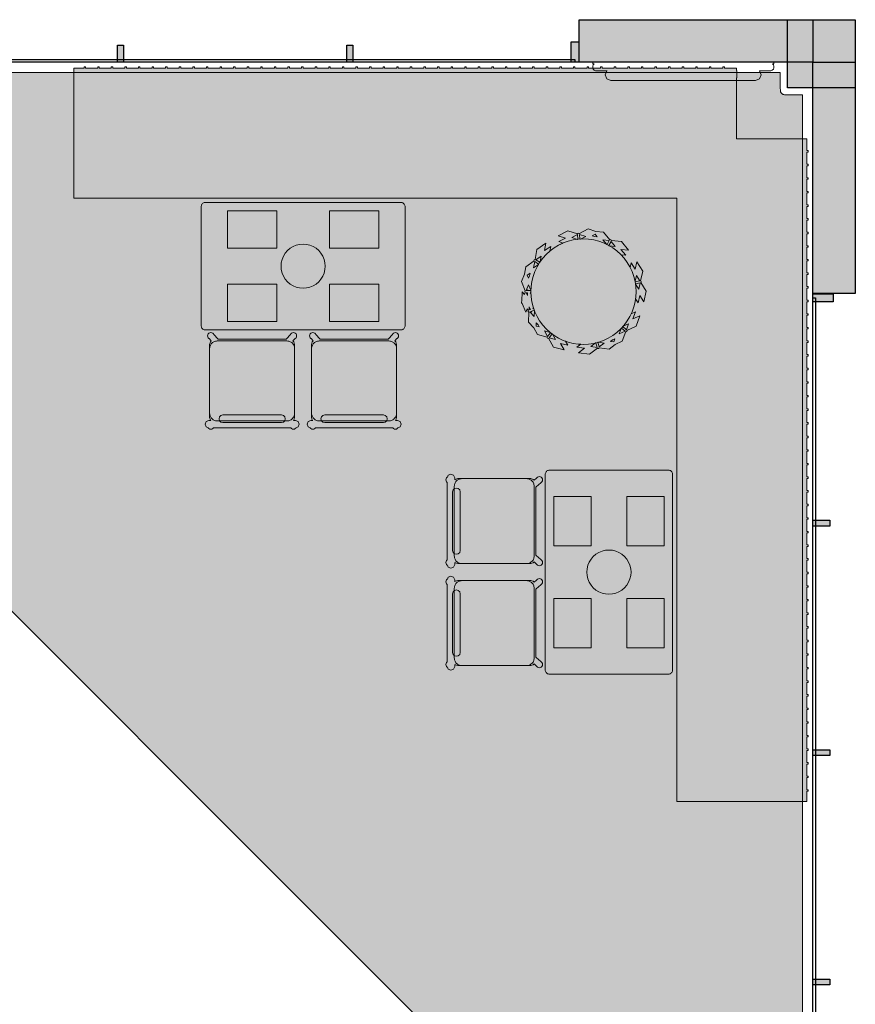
# Model space of a CAD drawing. Extents: x 2172.2 to 2210.6, y 415.3 to 458.1.
# Tile 12 of 27: x 2205.6 to 2210.6, y 431.2 to 437. Entities that reach past the tile are written whole.
import ezdxf

# ---------------------------------------------------------------- set-up
doc = ezdxf.new("R2010")
doc.units = 0
for name, color, linetype, lineweight in [('AYAA_M3_BANQUETTES', 7, 'CONTINUOUS', 18), ('AYAA_M3_CHAIRS', 7, 'CONTINUOUS', 18), ('AYAA_M3_COLUMNS', 8, 'CONTINUOUS', 30), ('AYAA_M3_FINE_DETAIL', 8, 'CONTINUOUS', 9), ('AYAA_M3_FLOOR_DECOR', 32, 'CONTINUOUS', 9), ('AYAA_M3_GLAZING', 4, 'CONTINUOUS', 13), ('AYAA_M3_PLANTS', 94, 'CONTINUOUS', 18), ('AYAA_M3_TABLES', 7, 'CONTINUOUS', 18), ('AYAA_M3_WALL_DECOR', 32, 'CONTINUOUS', 13), ('AYAA_M3_WALLS', 7, 'CONTINUOUS', 30)]:
    doc.layers.add(name, color=color, linetype=linetype, lineweight=lineweight)

# ---------------------------------------------------------------- blocks, each defined once
blk = doc.blocks.new('AYAA_M3_ARCHITECTURE')
at = {"layer": 'AYAA_M3_COLUMNS', "true_color": 0xcfdadc}
blk.add_hatch(color=256, dxfattribs=at).paths.add_polyline_path([(20.561419, 3.041094), (20.561419, 2.641098), (20.161421, 2.641145), (20.161423, 3.041094)])
at = {"layer": 'AYAA_M3_WALLS', "true_color": 0xe1e6e6}
for points in [[(20.31142, 2.791096), (18.93642, 2.791096), (18.93642, 3.041096), (20.31142, 3.041096)], [(18.93442, 2.911096), (18.93442, 2.791096), (18.88842, 2.791096), (18.88842, 2.911096)], [(16.219419, 2.891096), (16.25342, 2.891096), (16.25342, 2.791096), (16.219419, 2.791096)], [(17.56942, 2.891096), (17.60342, 2.891096), (17.60342, 2.791096), (17.56942, 2.791096)], [(20.31142, 2.791096), (20.56142, 2.791096), (20.56142, 1.429485), (20.31142, 1.429485)], [(20.431419, 1.427485), (20.431419, 1.381485), (20.31142, 1.381485), (20.31142, 1.427485)], [(20.411421, 0.096485), (20.411421, 0.062485), (20.31142, 0.062485), (20.31142, 0.096485)], [(20.411421, -1.253515), (20.411421, -1.287515), (20.31142, -1.287515), (20.31142, -1.253515)], [(20.411421, -2.603515), (20.411421, -2.637515), (20.31142, -2.637515), (20.31142, -2.603515)]]:
    blk.add_hatch(color=256, dxfattribs=at).paths.add_polyline_path(points)
at = {"layer": 'AYAA_M3_COLUMNS', "linetype": 'CONTINUOUS', "lineweight": -2}
blk.add_lwpolyline([(20.561419, 3.041094), (20.561419, 2.641098), (20.161421, 2.641145), (20.161423, 3.041094)], close=True, dxfattribs=at)
at = {"layer": 'AYAA_M3_GLAZING', "linetype": 'CONTINUOUS', "lineweight": -2}
for points in [[(18.911421, 2.806096), (18.911421, 2.791096), (13.56142, 2.791096), (13.56142, 2.806096)], [(20.32642, -3.945515), (20.31142, -3.945515), (20.31142, 1.404485), (20.32642, 1.404485)]]:
    blk.add_lwpolyline(points, close=True, dxfattribs=at)
at = {"layer": 'AYAA_M3_WALLS', "linetype": 'CONTINUOUS', "lineweight": -2}
for points in [[(20.31142, 2.791096), (18.93642, 2.791096), (18.93642, 3.041096), (20.31142, 3.041096)], [(18.93442, 2.911096), (18.93442, 2.791096), (18.88842, 2.791096), (18.88842, 2.911096)], [(16.219419, 2.891096), (16.25342, 2.891096), (16.25342, 2.791096), (16.219419, 2.791096)], [(17.56942, 2.891096), (17.60342, 2.891096), (17.60342, 2.791096), (17.56942, 2.791096)], [(20.31142, 2.791096), (20.56142, 2.791096), (20.56142, 1.429485), (20.31142, 1.429485)], [(20.431419, 1.427485), (20.431419, 1.381485), (20.31142, 1.381485), (20.31142, 1.427485)], [(20.411421, 0.096485), (20.411421, 0.062485), (20.31142, 0.062485), (20.31142, 0.096485)], [(20.411421, -1.253515), (20.411421, -1.287515), (20.31142, -1.287515), (20.31142, -1.253515)], [(20.411421, -2.603515), (20.411421, -2.637515), (20.31142, -2.637515), (20.31142, -2.603515)]]:
    blk.add_lwpolyline(points, close=True, dxfattribs=at)
blk = doc.blocks.new('AYAA_M3_MIXED_FLOOR_TRIANGLE_L_3')
at = {"true_color": 0xe6decc}
h = blk.add_hatch(color=256, dxfattribs=at)
h.paths.add_polyline_path([(20.11942, 2.640728), (20.120229, 2.623648), (20.120469, 2.621207), (20.120948, 2.6188), (20.12166, 2.616453), (20.122599, 2.614186), (20.123756, 2.612022), (20.125119, 2.609982), (20.126675, 2.608086), (20.12841, 2.606351), (20.130306, 2.604795), (20.132346, 2.603432), (20.13451, 2.602275), (20.136777, 2.601336), (20.139124, 2.600624), (20.141531, 2.600145), (20.143972, 2.599905), (20.161052, 2.599096), (20.25142, 2.599096), (20.25142, -5.092985), (12.427339, 2.731096), (20.11942, 2.731096)])
h.paths.add_polyline_path([(20.073101, 2.604286), (20.071909, 2.609046), (20.07143, 2.611452), (20.07071, 2.616306), (20.070289, 2.621195), (20.06951, 2.637048), (20.06942, 2.640728), (20.06942, 2.681096), (12.548049, 2.681096), (20.20142, -4.972275), (20.20142, 2.549096), (20.159825, 2.549111), (20.141519, 2.549965), (20.139071, 2.550146), (20.13663, 2.550386), (20.131776, 2.551106), (20.12937, 2.551585), (20.12461, 2.552777), (20.122262, 2.553489), (20.117642, 2.555142), (20.115376, 2.556081), (20.11094, 2.558179), (20.108776, 2.559336), (20.104568, 2.561858), (20.102528, 2.563221), (20.098587, 2.566144), (20.09669, 2.567701), (20.093054, 2.570996), (20.09132, 2.57273), (20.088025, 2.576366), (20.086468, 2.578263), (20.083545, 2.582204), (20.082182, 2.584244), (20.07966, 2.588452), (20.078503, 2.590616), (20.076405, 2.595052), (20.075466, 2.597318), (20.073813, 2.601938)], flags=0)
at = {"true_color": 0x757d5e}
h = blk.add_hatch(color=256, dxfattribs=at)
h.paths.add_polyline_path([(20.06942, 2.681096), (20.069465, 2.638274), (20.070289, 2.621195), (20.07047, 2.618747), (20.07071, 2.616306), (20.07143, 2.611452), (20.071909, 2.609046), (20.073101, 2.604286), (20.073813, 2.601938), (20.075466, 2.597318), (20.076405, 2.595052), (20.078503, 2.590616), (20.07966, 2.588452), (20.082182, 2.584244), (20.083545, 2.582204), (20.086468, 2.578263), (20.088025, 2.576366), (20.09132, 2.57273), (20.093054, 2.570996), (20.09669, 2.567701), (20.098587, 2.566144), (20.102528, 2.563221), (20.104568, 2.561858), (20.108776, 2.559336), (20.11094, 2.558179), (20.115376, 2.556081), (20.117642, 2.555142), (20.122262, 2.553489), (20.12461, 2.552777), (20.12937, 2.551585), (20.131776, 2.551106), (20.13663, 2.550386), (20.139071, 2.550146), (20.141519, 2.549965), (20.158598, 2.549141), (20.20142, 2.549096), (20.20142, -4.972275), (12.548049, 2.681096)])
h.paths.add_polyline_path([(20.047636, 2.574117), (20.044069, 2.581658), (20.04313, 2.583924), (20.04032, 2.591778), (20.039608, 2.594126), (20.037581, 2.602218), (20.037103, 2.604624), (20.035879, 2.612875), (20.035331, 2.619477), (20.034476, 2.637415), (20.03442, 2.646096), (12.632547, 2.646096), (20.16642, -4.887777), (20.16642, 2.514096), (20.157739, 2.514152), (20.139801, 2.515007), (20.133199, 2.515555), (20.124948, 2.516779), (20.122542, 2.517257), (20.11445, 2.519284), (20.112102, 2.519996), (20.104248, 2.522806), (20.101982, 2.523745), (20.094441, 2.527312), (20.092278, 2.528468), (20.085123, 2.532757), (20.083083, 2.53412), (20.076383, 2.539089), (20.074486, 2.540645), (20.068306, 2.546247), (20.066571, 2.547982), (20.060969, 2.554162), (20.059413, 2.556059), (20.054444, 2.562759), (20.053081, 2.564799), (20.048792, 2.571954)], flags=0)
at = {"true_color": 0xe6decc}
blk.add_hatch(color=256, dxfattribs=at).paths.add_polyline_path([(20.060969, 2.554162), (20.066571, 2.547982), (20.068306, 2.546247), (20.074486, 2.540645), (20.076383, 2.539089), (20.083083, 2.53412), (20.085123, 2.532757), (20.092278, 2.528468), (20.094441, 2.527312), (20.101982, 2.523745), (20.104248, 2.522806), (20.112102, 2.519996), (20.11445, 2.519284), (20.122542, 2.517257), (20.124948, 2.516779), (20.133199, 2.515555), (20.139801, 2.515007), (20.155654, 2.514228), (20.161052, 2.514096), (20.16642, 2.514096), (20.16642, -4.887777), (12.632547, 2.646096), (20.03442, 2.646096), (20.03442, 2.640728), (20.034552, 2.63533), (20.035331, 2.619477), (20.035879, 2.612875), (20.037103, 2.604624), (20.037581, 2.602218), (20.039608, 2.594126), (20.04032, 2.591778), (20.04313, 2.583924), (20.044069, 2.581658), (20.047636, 2.574117), (20.048792, 2.571954), (20.053081, 2.564799), (20.054444, 2.562759), (20.059413, 2.556059)])
at = {"color": 0, "linetype": 'CONTINUOUS', "lineweight": -2}
blk.add_lwpolyline([(20.11942, 2.731096), (20.11942, 2.640728), (20.120229, 2.623648), (20.120469, 2.621207), (20.120948, 2.6188), (20.12166, 2.616453), (20.122599, 2.614186), (20.123756, 2.612022), (20.125119, 2.609982), (20.126675, 2.608086), (20.12841, 2.606351), (20.130306, 2.604795), (20.132346, 2.603432), (20.13451, 2.602275), (20.136777, 2.601336), (20.139124, 2.600624), (20.141531, 2.600145), (20.143972, 2.599905), (20.159825, 2.599126), (20.25142, 2.599096), (20.25142, -5.092985), (12.427339, 2.731096)], close=True, dxfattribs=at)
blk = doc.blocks.new('AYAA_M3_UNIQUE_WALL_COMPOSITION_15')
at = {"color": 0, "linetype": 'CONTINUOUS', "lineweight": -2}
blk.add_lwpolyline([(-0.448002, -0.044688), (-0.515665, -0.044688), (-0.524204, -0.042403), (-0.530481, -0.036126), (-0.532765, -0.027588), (-0.532765, -0.019038), (-0.530481, -0.010499), (-0.52477, -0.004788), (-0.532765, -0.004788), (-0.532765, 0.005662), (0.532765, 0.005662), (0.532765, -0.004788), (0.52477, -0.004788), (0.530481, -0.010499), (0.532765, -0.019038), (0.532765, -0.027588), (0.530481, -0.036126), (0.524204, -0.042403), (0.515665, -0.044688), (0.447981, -0.044688), (0.449701, -0.045401), (0.459431, -0.068913), (0.449701, -0.092424), (0.426212, -0.102163), (-0.426212, -0.102162), (-0.449723, -0.092424), (-0.459462, -0.068913), (-0.449723, -0.045401)], close=True, dxfattribs=at)
blk = doc.blocks.new('AYAA_M3_TRIANGLE_L_BANQUETTE')
at = {"true_color": 0xa7bd99}
blk.add_hatch(color=256, dxfattribs=at).paths.add_polyline_path([(0.027, 0.92), (0.027, 0.929), (0.035, 0.929), (0.035, 1), (0.027, 1), (0.027, 1.009), (0.035, 1.009), (0.035, 1.08), (0.027, 1.08), (0.027, 1.089), (0.035, 1.089), (0.035, 1.16), (0.027, 1.16), (0.027, 1.169), (0.035, 1.169), (0.035, 1.24), (0.027, 1.24), (0.027, 1.249), (0.035, 1.249), (0.035, 1.32), (0.027, 1.32), (0.027, 1.329), (0.035, 1.329), (0.035, 1.4), (0.027, 1.4), (0.027, 1.409), (0.035, 1.409), (0.035, 1.48), (0.027, 1.48), (0.027, 1.489), (0.035, 1.489), (0.035, 1.56), (0.027, 1.56), (0.027, 1.569), (0.035, 1.569), (0.035, 1.64), (0.027, 1.64), (0.027, 1.649), (0.035, 1.649), (0.035, 1.72), (0.027, 1.72), (0.027, 1.729), (0.035, 1.729), (0.035, 1.8), (0.027, 1.8), (0.027, 1.809), (0.035, 1.809), (0.035, 1.88), (0.027, 1.88), (0.027, 1.889), (0.035, 1.889), (0.035, 1.96), (0.027, 1.96), (0.027, 1.969), (0.035, 1.969), (0.035, 2.04), (0.027, 2.04), (0.027, 2.049), (0.035, 2.049), (0.035, 2.12), (0.027, 2.12), (0.027, 2.129), (0.035, 2.129), (0.035, 2.2), (0.027, 2.2), (0.027, 2.209), (0.035, 2.209), (0.035, 2.28), (0.027, 2.28), (0.027, 2.289), (0.035, 2.289), (0.035, 2.36), (0.027, 2.36), (0.027, 2.369), (0.035, 2.369), (0.035, 2.44), (0.027, 2.44), (0.027, 2.449), (0.035, 2.449), (0.035, 2.52), (0.027, 2.52), (0.027, 2.529), (0.035, 2.529), (0.035, 2.6), (0.027, 2.6), (0.027, 2.609), (0.035, 2.609), (0.035, 2.68), (0.027, 2.68), (0.027, 2.689), (0.035, 2.689), (0.035, 2.76), (0.027, 2.76), (0.027, 2.769), (0.035, 2.769), (0.035, 2.84), (0.027, 2.84), (0.027, 2.849), (0.035, 2.849), (0.035, 2.92), (0.027, 2.92), (0.027, 2.929), (0.035, 2.929), (0.035, 3), (0.027, 3), (0.027, 3.009), (0.035, 3.009), (0.035, 3.08), (0.027, 3.08), (0.027, 3.089), (0.035, 3.089), (0.035, 3.16), (0.027, 3.16), (0.027, 3.169), (0.035, 3.169), (0.035, 3.24), (0.027, 3.24), (0.027, 3.249), (0.035, 3.249), (0.035, 3.32), (0.027, 3.32), (0.027, 3.329), (0.035, 3.329), (0.035, 3.4), (0.027, 3.4), (0.027, 3.409), (0.035, 3.409), (0.035, 3.48), (0.027, 3.48), (0.027, 3.489), (0.035, 3.489), (0.035, 3.56), (0.027, 3.56), (0.027, 3.569), (0.035, 3.569), (0.035, 3.64), (0.027, 3.64), (0.027, 3.649), (0.035, 3.649), (0.035, 3.72), (0.027, 3.72), (0.027, 3.729), (0.035, 3.729), (0.035, 3.8), (0.027, 3.8), (0.027, 3.809), (0.035, 3.809), (0.035, 3.88), (0.027, 3.88), (0.027, 3.889), (0.035, 3.889), (0.035, 3.96), (0.027, 3.96), (0.027, 3.969), (0.035, 3.969), (0.035, 4.04), (0.027, 4.04), (0.027, 4.049), (0.035, 4.049), (0.035, 4.12), (0.027, 4.12), (0.027, 4.129), (0.035, 4.129), (0.035, 4.2), (0.027, 4.2), (0.027, 4.209), (0.035, 4.209), (0.035, 4.28), (0.027, 4.28), (0.027, 4.289), (0.035, 4.289), (0.035, 4.35), (0.8, 4.35), (0.8, 0.8), (4.35, 0.8), (4.35, 0.035), (4.289, 0.035), (4.289, 0.027), (4.28, 0.027), (4.28, 0.035), (4.209, 0.035), (4.209, 0.027), (4.2, 0.027), (4.2, 0.035), (4.129, 0.035), (4.129, 0.027), (4.12, 0.027), (4.12, 0.035), (4.049, 0.035), (4.049, 0.027), (4.04, 0.027), (4.04, 0.035), (3.969, 0.035), (3.969, 0.027), (3.96, 0.027), (3.96, 0.035), (3.889, 0.035), (3.889, 0.027), (3.88, 0.027), (3.88, 0.035), (3.809, 0.035), (3.809, 0.027), (3.8, 0.027), (3.8, 0.035), (3.729, 0.035), (3.729, 0.027), (3.72, 0.027), (3.72, 0.035), (3.649, 0.035), (3.649, 0.027), (3.64, 0.027), (3.64, 0.035), (3.569, 0.035), (3.569, 0.027), (3.56, 0.027), (3.56, 0.035), (3.489, 0.035), (3.489, 0.027), (3.48, 0.027), (3.48, 0.035), (3.409, 0.035), (3.409, 0.027), (3.4, 0.027), (3.4, 0.035), (3.329, 0.035), (3.329, 0.027), (3.32, 0.027), (3.32, 0.035), (3.249, 0.035), (3.249, 0.027), (3.24, 0.027), (3.24, 0.035), (3.169, 0.035), (3.169, 0.027), (3.16, 0.027), (3.16, 0.035), (3.089, 0.035), (3.089, 0.027), (3.08, 0.027), (3.08, 0.035), (3.009, 0.035), (3.009, 0.027), (3, 0.027), (3, 0.035), (2.929, 0.035), (2.929, 0.027), (2.92, 0.027), (2.92, 0.035), (2.849, 0.035), (2.849, 0.027), (2.84, 0.027), (2.84, 0.035), (2.769, 0.035), (2.769, 0.027), (2.76, 0.027), (2.76, 0.035), (2.689, 0.035), (2.689, 0.027), (2.68, 0.027), (2.68, 0.035), (2.609, 0.035), (2.609, 0.027), (2.6, 0.027), (2.6, 0.035), (2.529, 0.035), (2.529, 0.027), (2.52, 0.027), (2.52, 0.035), (2.449, 0.035), (2.449, 0.027), (2.44, 0.027), (2.44, 0.035), (2.369, 0.035), (2.369, 0.027), (2.36, 0.027), (2.36, 0.035), (2.289, 0.035), (2.289, 0.027), (2.28, 0.027), (2.28, 0.035), (2.209, 0.035), (2.209, 0.027), (2.2, 0.027), (2.2, 0.035), (2.129, 0.035), (2.129, 0.027), (2.12, 0.027), (2.12, 0.035), (2.049, 0.035), (2.049, 0.027), (2.04, 0.027), (2.04, 0.035), (1.969, 0.035), (1.969, 0.027), (1.96, 0.027), (1.96, 0.035), (1.889, 0.035), (1.889, 0.027), (1.88, 0.027), (1.88, 0.035), (1.809, 0.035), (1.809, 0.027), (1.8, 0.027), (1.8, 0.035), (1.729, 0.035), (1.729, 0.027), (1.72, 0.027), (1.72, 0.035), (1.649, 0.035), (1.649, 0.027), (1.64, 0.027), (1.64, 0.035), (1.569, 0.035), (1.569, 0.027), (1.56, 0.027), (1.56, 0.035), (1.489, 0.035), (1.489, 0.027), (1.48, 0.027), (1.48, 0.035), (1.409, 0.035), (1.409, 0.027), (1.4, 0.027), (1.4, 0.035), (1.329, 0.035), (1.329, 0.027), (1.32, 0.027), (1.32, 0.035), (1.249, 0.035), (1.249, 0.027), (1.24, 0.027), (1.24, 0.035), (1.169, 0.035), (1.169, 0.027), (1.16, 0.027), (1.16, 0.035), (1.089, 0.035), (1.089, 0.027), (1.08, 0.027), (1.08, 0.035), (1.009, 0.035), (1.009, 0.027), (1, 0.027), (1, 0.035), (0.929, 0.035), (0.929, 0.027), (0.92, 0.027), (0.92, 0.035), (0.849, 0.035), (0.849, 0.027), (0.84, 0.027), (0.84, 0.035), (0.769, 0.035), (0.769, 0.027), (0.76, 0.027), (0.76, 0.035), (0.689, 0.035), (0.689, 0.027), (0.68, 0.027), (0.68, 0.035), (0.609, 0.035), (0.609, 0.027), (0.6, 0.027), (0.6, 0.035), (0.529, 0.035), (0.529, 0.027), (0.52, 0.027), (0.52, 0.035), (0.45, 0.035), (0.45, 0.048), (0.448, 0.048), (0.448, 0.092), (0.45, 0.092), (0.45, 0.45), (0.035, 0.45), (0.035, 0.52), (0.027, 0.52), (0.027, 0.529), (0.035, 0.529), (0.035, 0.6), (0.027, 0.6), (0.027, 0.609), (0.035, 0.609), (0.035, 0.68), (0.027, 0.68), (0.027, 0.689), (0.035, 0.689), (0.035, 0.76), (0.027, 0.76), (0.027, 0.769), (0.035, 0.769), (0.035, 0.84), (0.027, 0.84), (0.027, 0.849), (0.035, 0.849), (0.035, 0.92)])
at = {"color": 0, "linetype": 'CONTINUOUS', "lineweight": -2}
blk.add_lwpolyline([(0.027, 0.92), (0.027, 0.929), (0.035, 0.929), (0.035, 1), (0.027, 1), (0.027, 1.009), (0.035, 1.009), (0.035, 1.08), (0.027, 1.08), (0.027, 1.089), (0.035, 1.089), (0.035, 1.16), (0.027, 1.16), (0.027, 1.169), (0.035, 1.169), (0.035, 1.24), (0.027, 1.24), (0.027, 1.249), (0.035, 1.249), (0.035, 1.32), (0.027, 1.32), (0.027, 1.329), (0.035, 1.329), (0.035, 1.4), (0.027, 1.4), (0.027, 1.409), (0.035, 1.409), (0.035, 1.48), (0.027, 1.48), (0.027, 1.489), (0.035, 1.489), (0.035, 1.56), (0.027, 1.56), (0.027, 1.569), (0.035, 1.569), (0.035, 1.64), (0.027, 1.64), (0.027, 1.649), (0.035, 1.649), (0.035, 1.72), (0.027, 1.72), (0.027, 1.729), (0.035, 1.729), (0.035, 1.8), (0.027, 1.8), (0.027, 1.809), (0.035, 1.809), (0.035, 1.88), (0.027, 1.88), (0.027, 1.889), (0.035, 1.889), (0.035, 1.96), (0.027, 1.96), (0.027, 1.969), (0.035, 1.969), (0.035, 2.04), (0.027, 2.04), (0.027, 2.049), (0.035, 2.049), (0.035, 2.12), (0.027, 2.12), (0.027, 2.129), (0.035, 2.129), (0.035, 2.2), (0.027, 2.2), (0.027, 2.209), (0.035, 2.209), (0.035, 2.28), (0.027, 2.28), (0.027, 2.289), (0.035, 2.289), (0.035, 2.36), (0.027, 2.36), (0.027, 2.369), (0.035, 2.369), (0.035, 2.44), (0.027, 2.44), (0.027, 2.449), (0.035, 2.449), (0.035, 2.52), (0.027, 2.52), (0.027, 2.529), (0.035, 2.529), (0.035, 2.6), (0.027, 2.6), (0.027, 2.609), (0.035, 2.609), (0.035, 2.68), (0.027, 2.68), (0.027, 2.689), (0.035, 2.689), (0.035, 2.76), (0.027, 2.76), (0.027, 2.769), (0.035, 2.769), (0.035, 2.84), (0.027, 2.84), (0.027, 2.849), (0.035, 2.849), (0.035, 2.92), (0.027, 2.92), (0.027, 2.929), (0.035, 2.929), (0.035, 3), (0.027, 3), (0.027, 3.009), (0.035, 3.009), (0.035, 3.08), (0.027, 3.08), (0.027, 3.089), (0.035, 3.089), (0.035, 3.16), (0.027, 3.16), (0.027, 3.169), (0.035, 3.169), (0.035, 3.24), (0.027, 3.24), (0.027, 3.249), (0.035, 3.249), (0.035, 3.32), (0.027, 3.32), (0.027, 3.329), (0.035, 3.329), (0.035, 3.4), (0.027, 3.4), (0.027, 3.409), (0.035, 3.409), (0.035, 3.48), (0.027, 3.48), (0.027, 3.489), (0.035, 3.489), (0.035, 3.56), (0.027, 3.56), (0.027, 3.569), (0.035, 3.569), (0.035, 3.64), (0.027, 3.64), (0.027, 3.649), (0.035, 3.649), (0.035, 3.72), (0.027, 3.72), (0.027, 3.729), (0.035, 3.729), (0.035, 3.8), (0.027, 3.8), (0.027, 3.809), (0.035, 3.809), (0.035, 3.88), (0.027, 3.88), (0.027, 3.889), (0.035, 3.889), (0.035, 3.96), (0.027, 3.96), (0.027, 3.969), (0.035, 3.969), (0.035, 4.04), (0.027, 4.04), (0.027, 4.049), (0.035, 4.049), (0.035, 4.12), (0.027, 4.12), (0.027, 4.129), (0.035, 4.129), (0.035, 4.2), (0.027, 4.2), (0.027, 4.209), (0.035, 4.209), (0.035, 4.28), (0.027, 4.28), (0.027, 4.289), (0.035, 4.289), (0.035, 4.35), (0.8, 4.35), (0.8, 0.8), (4.35, 0.8), (4.35, 0.035), (4.289, 0.035), (4.289, 0.027), (4.28, 0.027), (4.28, 0.035), (4.209, 0.035), (4.209, 0.027), (4.2, 0.027), (4.2, 0.035), (4.129, 0.035), (4.129, 0.027), (4.12, 0.027), (4.12, 0.035), (4.049, 0.035), (4.049, 0.027), (4.04, 0.027), (4.04, 0.035), (3.969, 0.035), (3.969, 0.027), (3.96, 0.027), (3.96, 0.035), (3.889, 0.035), (3.889, 0.027), (3.88, 0.027), (3.88, 0.035), (3.809, 0.035), (3.809, 0.027), (3.8, 0.027), (3.8, 0.035), (3.729, 0.035), (3.729, 0.027), (3.72, 0.027), (3.72, 0.035), (3.649, 0.035), (3.649, 0.027), (3.64, 0.027), (3.64, 0.035), (3.569, 0.035), (3.569, 0.027), (3.56, 0.027), (3.56, 0.035), (3.489, 0.035), (3.489, 0.027), (3.48, 0.027), (3.48, 0.035), (3.409, 0.035), (3.409, 0.027), (3.4, 0.027), (3.4, 0.035), (3.329, 0.035), (3.329, 0.027), (3.32, 0.027), (3.32, 0.035), (3.249, 0.035), (3.249, 0.027), (3.24, 0.027), (3.24, 0.035), (3.169, 0.035), (3.169, 0.027), (3.16, 0.027), (3.16, 0.035), (3.089, 0.035), (3.089, 0.027), (3.08, 0.027), (3.08, 0.035), (3.009, 0.035), (3.009, 0.027), (3, 0.027), (3, 0.035), (2.929, 0.035), (2.929, 0.027), (2.92, 0.027), (2.92, 0.035), (2.849, 0.035), (2.849, 0.027), (2.84, 0.027), (2.84, 0.035), (2.769, 0.035), (2.769, 0.027), (2.76, 0.027), (2.76, 0.035), (2.689, 0.035), (2.689, 0.027), (2.68, 0.027), (2.68, 0.035), (2.609, 0.035), (2.609, 0.027), (2.6, 0.027), (2.6, 0.035), (2.529, 0.035), (2.529, 0.027), (2.52, 0.027), (2.52, 0.035), (2.449, 0.035), (2.449, 0.027), (2.44, 0.027), (2.44, 0.035), (2.369, 0.035), (2.369, 0.027), (2.36, 0.027), (2.36, 0.035), (2.289, 0.035), (2.289, 0.027), (2.28, 0.027), (2.28, 0.035), (2.209, 0.035), (2.209, 0.027), (2.2, 0.027), (2.2, 0.035), (2.129, 0.035), (2.129, 0.027), (2.12, 0.027), (2.12, 0.035), (2.049, 0.035), (2.049, 0.027), (2.04, 0.027), (2.04, 0.035), (1.969, 0.035), (1.969, 0.027), (1.96, 0.027), (1.96, 0.035), (1.889, 0.035), (1.889, 0.027), (1.88, 0.027), (1.88, 0.035), (1.809, 0.035), (1.809, 0.027), (1.8, 0.027), (1.8, 0.035), (1.729, 0.035), (1.729, 0.027), (1.72, 0.027), (1.72, 0.035), (1.649, 0.035), (1.649, 0.027), (1.64, 0.027), (1.64, 0.035), (1.569, 0.035), (1.569, 0.027), (1.56, 0.027), (1.56, 0.035), (1.489, 0.035), (1.489, 0.027), (1.48, 0.027), (1.48, 0.035), (1.409, 0.035), (1.409, 0.027), (1.4, 0.027), (1.4, 0.035), (1.329, 0.035), (1.329, 0.027), (1.32, 0.027), (1.32, 0.035), (1.249, 0.035), (1.249, 0.027), (1.24, 0.027), (1.24, 0.035), (1.169, 0.035), (1.169, 0.027), (1.16, 0.027), (1.16, 0.035), (1.089, 0.035), (1.089, 0.027), (1.08, 0.027), (1.08, 0.035), (1.009, 0.035), (1.009, 0.027), (1, 0.027), (1, 0.035), (0.929, 0.035), (0.929, 0.027), (0.92, 0.027), (0.92, 0.035), (0.849, 0.035), (0.849, 0.027), (0.84, 0.027), (0.84, 0.035), (0.769, 0.035), (0.769, 0.027), (0.76, 0.027), (0.76, 0.035), (0.689, 0.035), (0.689, 0.027), (0.68, 0.027), (0.68, 0.035), (0.609, 0.035), (0.609, 0.027), (0.6, 0.027), (0.6, 0.035), (0.529, 0.035), (0.529, 0.027), (0.52, 0.027), (0.52, 0.035), (0.45, 0.035), (0.45, 0.048), (0.448, 0.048), (0.448, 0.092), (0.45, 0.092), (0.45, 0.45), (0.035, 0.45), (0.035, 0.52), (0.027, 0.52), (0.027, 0.529), (0.035, 0.529), (0.035, 0.6), (0.027, 0.6), (0.027, 0.609), (0.035, 0.609), (0.035, 0.68), (0.027, 0.68), (0.027, 0.689), (0.035, 0.689), (0.035, 0.76), (0.027, 0.76), (0.027, 0.769), (0.035, 0.769), (0.035, 0.84), (0.027, 0.84), (0.027, 0.849), (0.035, 0.849), (0.035, 0.92)], close=True, dxfattribs=at)
blk = doc.blocks.new('AYAA_M3_DINING_2')
at = {"true_color": 0xf9f9f5}
blk.add_hatch(color=256, dxfattribs=at).paths.add_polyline_path([(-0.595225, -0.364695), (-0.597275, -0.36135), (-0.598776, -0.357725), (-0.599692, -0.353911), (-0.6, -0.35), (-0.6, 0.35), (-0.599692, 0.353911), (-0.598776, 0.357725), (-0.597275, 0.36135), (-0.595225, 0.364695), (-0.592678, 0.367678), (-0.589695, 0.370225), (-0.58635, 0.372275), (-0.582725, 0.373776), (-0.578911, 0.374692), (-0.575, 0.375), (0.575, 0.375), (0.578911, 0.374692), (0.582725, 0.373776), (0.58635, 0.372275), (0.589695, 0.370225), (0.592678, 0.367678), (0.595225, 0.364695), (0.597275, 0.36135), (0.598776, 0.357725), (0.599692, 0.353911), (0.6, 0.35), (0.6, -0.35), (0.599692, -0.353911), (0.598776, -0.357725), (0.597275, -0.36135), (0.595225, -0.364695), (0.592678, -0.367678), (0.589695, -0.370225), (0.58635, -0.372275), (0.582725, -0.373776), (0.578911, -0.374692), (0.575, -0.375), (-0.575, -0.375), (-0.578911, -0.374692), (-0.582725, -0.373776), (-0.58635, -0.372275), (-0.589695, -0.370225), (-0.592678, -0.367678)])
at = {"color": 0, "linetype": 'CONTINUOUS', "lineweight": -2}
blk.add_lwpolyline([(-0.599692, 0.353911), (-0.598776, 0.357725), (-0.597275, 0.36135), (-0.595225, 0.364695), (-0.592678, 0.367678), (-0.589695, 0.370225), (-0.58635, 0.372275), (-0.582725, 0.373776), (-0.578911, 0.374692), (-0.575, 0.375), (0.575, 0.375), (0.578911, 0.374692), (0.582725, 0.373776), (0.58635, 0.372275), (0.589695, 0.370225), (0.592678, 0.367678), (0.595225, 0.364695), (0.597275, 0.36135), (0.598776, 0.357725), (0.599692, 0.353911), (0.6, 0.35), (0.6, -0.35), (0.599692, -0.353911), (0.598776, -0.357725), (0.597275, -0.36135), (0.595225, -0.364695), (0.592678, -0.367678), (0.589695, -0.370225), (0.58635, -0.372275), (0.582725, -0.373776), (0.578911, -0.374692), (0.575, -0.375), (-0.575, -0.375), (-0.578911, -0.374692), (-0.582725, -0.373776), (-0.58635, -0.372275), (-0.589695, -0.370225), (-0.592678, -0.367678), (-0.595225, -0.364695), (-0.597275, -0.36135), (-0.598776, -0.357725), (-0.599692, -0.353911), (-0.6, -0.35), (-0.6, 0.35)], close=True, dxfattribs=at)
at = {"layer": 'AYAA_M3_FINE_DETAIL', "linetype": 'CONTINUOUS', "lineweight": -2}
for points in [[(-0.443, 0.325), (-0.157, 0.325), (-0.156001, 0.324733), (-0.155267, 0.323999), (-0.155, 0.323), (-0.155, 0.107), (-0.155267, 0.106001), (-0.156001, 0.105267), (-0.157, 0.105), (-0.443, 0.105), (-0.443999, 0.105267), (-0.444733, 0.106001), (-0.445, 0.107), (-0.445, 0.323), (-0.444733, 0.323999), (-0.443999, 0.324733)], [(0.155, 0.323), (0.155267, 0.323999), (0.156001, 0.324733), (0.157, 0.325), (0.443, 0.325), (0.443999, 0.324733), (0.444733, 0.323999), (0.445, 0.323), (0.445, 0.107), (0.444733, 0.106001), (0.443999, 0.105267), (0.443, 0.105), (0.157, 0.105), (0.156001, 0.105267), (0.155267, 0.106001), (0.155, 0.107)], [(-0.123637, 0.040172), (-0.115831, 0.059019), (-0.105172, 0.076412), (-0.091924, 0.091924), (-0.076412, 0.105172), (-0.059019, 0.115831), (-0.040172, 0.123637), (-0.020336, 0.128399), (0, 0.13), (0.020336, 0.128399), (0.040172, 0.123637), (0.059019, 0.115831), (0.076412, 0.105172), (0.091924, 0.091924), (0.105172, 0.076412), (0.115831, 0.059019), (0.123637, 0.040172), (0.128399, 0.020336), (0.13, 0), (0.128399, -0.020336), (0.123637, -0.040172), (0.115831, -0.059019), (0.105172, -0.076412), (0.091924, -0.091924), (0.076412, -0.105172), (0.059019, -0.115831), (0.040172, -0.123637), (0.020336, -0.128399), (0, -0.13), (-0.020336, -0.128399), (-0.040172, -0.123637), (-0.059019, -0.115831), (-0.076412, -0.105172), (-0.091924, -0.091924), (-0.105172, -0.076412), (-0.115831, -0.059019), (-0.123637, -0.040172), (-0.128399, -0.020336), (-0.13, 0), (-0.128399, 0.020336)], [(-0.443999, -0.105267), (-0.443, -0.105), (-0.157, -0.105), (-0.156001, -0.105267), (-0.155267, -0.106001), (-0.155, -0.107), (-0.155, -0.323), (-0.155267, -0.323999), (-0.156001, -0.324733), (-0.157, -0.325), (-0.443, -0.325), (-0.443999, -0.324733), (-0.444733, -0.323999), (-0.445, -0.323), (-0.445, -0.107), (-0.444733, -0.106001)], [(0.155267, -0.106001), (0.156001, -0.105267), (0.157, -0.105), (0.443, -0.105), (0.443999, -0.105267), (0.444733, -0.106001), (0.445, -0.107), (0.445, -0.323), (0.444733, -0.323999), (0.443999, -0.324733), (0.443, -0.325), (0.157, -0.325), (0.156001, -0.324733), (0.155267, -0.323999), (0.155, -0.323), (0.155, -0.107)]]:
    blk.add_lwpolyline(points, close=True, dxfattribs=at)
blk = doc.blocks.new('AYAA_M3_CHAIR_IVORY')
at = {"true_color": 0xeaeeee}
blk.add_hatch(color=256, dxfattribs=at).paths.add_polyline_path([(-0.247475, -0.204863), (-0.248872, -0.200013), (-0.249717, -0.195038), (-0.25, -0.19), (-0.25, 0.19), (-0.249717, 0.195038), (-0.248872, 0.200013), (-0.247475, 0.204863), (-0.245544, 0.209525), (-0.243103, 0.213941), (-0.240182, 0.218057), (-0.23682, 0.22182), (-0.233057, 0.225182), (-0.228941, 0.228103), (-0.224525, 0.230544), (-0.219863, 0.232475), (-0.215013, 0.233872), (-0.210038, 0.234717), (-0.205, 0.235), (0.205, 0.235), (0.210038, 0.234717), (0.215013, 0.233872), (0.219863, 0.232475), (0.224525, 0.230544), (0.228941, 0.228103), (0.233057, 0.225182), (0.23682, 0.22182), (0.240182, 0.218057), (0.243103, 0.213941), (0.245544, 0.209525), (0.247475, 0.204863), (0.248872, 0.200013), (0.249717, 0.195038), (0.25, 0.19), (0.25, -0.19), (0.249717, -0.195038), (0.248872, -0.200013), (0.247475, -0.204863), (0.245544, -0.209525), (0.243103, -0.213941), (0.240182, -0.218057), (0.23682, -0.22182), (0.233057, -0.225182), (0.228941, -0.228103), (0.224525, -0.230544), (0.219863, -0.232475), (0.215013, -0.233872), (0.210038, -0.234717), (0.205, -0.235), (-0.205, -0.235), (-0.210038, -0.234717), (-0.215013, -0.233872), (-0.219863, -0.232475), (-0.224525, -0.230544), (-0.228941, -0.228103), (-0.233057, -0.225182), (-0.23682, -0.22182), (-0.240182, -0.218057), (-0.243103, -0.213941), (-0.245544, -0.209525)])
at = {"color": 0, "linetype": 'CONTINUOUS', "lineweight": -2}
for points in [[(-0.255, -0.233), (-0.242972, -0.233), (-0.245992, -0.22998), (-0.25, -0.215), (-0.25, 0.215), (-0.245992, 0.22998), (-0.240149, 0.235823), (-0.252556, 0.249383), (-0.254118, 0.250179), (-0.258321, 0.254382), (-0.26102, 0.259679), (-0.26195, 0.26555), (-0.26102, 0.271421), (-0.258321, 0.276718), (-0.254118, 0.280921), (-0.248821, 0.28362), (-0.24295, 0.28455), (-0.237079, 0.28362), (-0.231782, 0.280921), (-0.227579, 0.276718), (-0.22608, 0.273776), (-0.20172, 0.24715), (-0.200943, 0.245), (0.200943, 0.245), (0.20172, 0.24715), (0.22608, 0.273776), (0.227579, 0.276718), (0.231782, 0.280921), (0.237079, 0.28362), (0.24295, 0.28455), (0.248821, 0.28362), (0.254118, 0.280921), (0.258321, 0.276718), (0.26102, 0.271421), (0.26195, 0.26555), (0.26102, 0.259679), (0.258321, 0.254382), (0.254118, 0.250179), (0.252556, 0.249383), (0.240149, 0.235823), (0.245992, 0.22998), (0.25, 0.215), (0.25, -0.215), (0.245992, -0.22998), (0.242972, -0.233), (0.255, -0.233), (0.270556, -0.239444), (0.277, -0.255), (0.270556, -0.270556), (0.259027, -0.275332), (0.258321, -0.276718), (0.254118, -0.280921), (0.248821, -0.28362), (0.24295, -0.28455), (0.237079, -0.28362), (0.231782, -0.280921), (0.227861, -0.277), (-0.227861, -0.277), (-0.231782, -0.280921), (-0.237079, -0.28362), (-0.24295, -0.28455), (-0.248821, -0.28362), (-0.254118, -0.280921), (-0.258321, -0.276718), (-0.259027, -0.275332), (-0.270556, -0.270556), (-0.277, -0.255), (-0.270556, -0.239444)], [(-0.247475, -0.204863), (-0.248872, -0.200013), (-0.249717, -0.195038), (-0.25, -0.19), (-0.25, 0.19), (-0.249717, 0.195038), (-0.248872, 0.200013), (-0.247475, 0.204863), (-0.245544, 0.209525), (-0.243103, 0.213941), (-0.240182, 0.218057), (-0.23682, 0.22182), (-0.233057, 0.225182), (-0.228941, 0.228103), (-0.224525, 0.230544), (-0.219863, 0.232475), (-0.215013, 0.233872), (-0.210038, 0.234717), (-0.205, 0.235), (0.205, 0.235), (0.210038, 0.234717), (0.215013, 0.233872), (0.219863, 0.232475), (0.224525, 0.230544), (0.228941, 0.228103), (0.233057, 0.225182), (0.23682, 0.22182), (0.240182, 0.218057), (0.243103, 0.213941), (0.245544, 0.209525), (0.247475, 0.204863), (0.248872, 0.200013), (0.249717, 0.195038), (0.25, 0.19), (0.25, -0.19), (0.249717, -0.195038), (0.248872, -0.200013), (0.247475, -0.204863), (0.245544, -0.209525), (0.243103, -0.213941), (0.240182, -0.218057), (0.23682, -0.22182), (0.233057, -0.225182), (0.228941, -0.228103), (0.224525, -0.230544), (0.219863, -0.232475), (0.215013, -0.233872), (0.210038, -0.234717), (0.205, -0.235), (-0.205, -0.235), (-0.210038, -0.234717), (-0.215013, -0.233872), (-0.219863, -0.232475), (-0.224525, -0.230544), (-0.228941, -0.228103), (-0.233057, -0.225182), (-0.23682, -0.22182), (-0.240182, -0.218057), (-0.243103, -0.213941), (-0.245544, -0.209525)], [(-0.183735, -0.203506), (-0.1725, -0.2005), (0.1725, -0.2005), (0.183735, -0.203506), (0.191994, -0.211765), (0.195, -0.223), (0.191994, -0.234235), (0.183735, -0.242494), (0.1725, -0.2455), (-0.1725, -0.2455), (-0.183735, -0.242494), (-0.191994, -0.234235), (-0.195, -0.223), (-0.191994, -0.211765)]]:
    blk.add_lwpolyline(points, close=True, dxfattribs=at)
blk = doc.blocks.new('AYAA_M3_PLANTER')
at = {"true_color": 0x91b46f}
h = blk.add_hatch(color=256, dxfattribs=at)
h.paths.add_polyline_path([(-0.314582, -0.176177), (-0.34944, -0.121314), (-0.336246, -0.063287), (-0.338237, -0.062792), (-0.340588, -0.058893), (-0.339683, -0.054431), (-0.337973, -0.053296), (-0.369886, -0.003068), (-0.355475, 0.060314), (-0.331772, 0.023007), (-0.321972, 0.066107), (-0.30676, 0.042164), (-0.304043, 0.060478), (-0.296652, 0.089988), (-0.286403, 0.118632), (-0.280823, 0.13043), (-0.30658, 0.118511), (-0.291515, 0.160064), (-0.331628, 0.141502), (-0.309474, 0.20261), (-0.255468, 0.227602), (-0.256292, 0.22948), (-0.254641, 0.233723), (-0.250554, 0.235732), (-0.248612, 0.235071), (-0.22833, 0.291016), (-0.18698, 0.310151), (-0.150749, 0.337787), (-0.091788, 0.329601), (-0.091462, 0.331547), (-0.087769, 0.334189), (-0.083255, 0.333702), (-0.082014, 0.332167), (-0.034685, 0.368269), (0.029698, 0.35933), (-0.005446, 0.332524), (0.038334, 0.326445), (0.015759, 0.309226), (0.030385, 0.308507), (0.060478, 0.304043), (0.089988, 0.296652), (0.105943, 0.290943), (0.091863, 0.31559), (0.134551, 0.304134), (0.112627, 0.342513), (0.175406, 0.325665), (0.204933, 0.273978), (0.206673, 0.274908), (0.21102, 0.273598), (0.213392, 0.269726), (0.212934, 0.267806), (0.270427, 0.252378), (0.293029, 0.212813), (0.32366, 0.17908), (0.320546, 0.119665), (0.322646, 0.119524), (0.325649, 0.11609), (0.325495, 0.111531), (0.323958, 0.110094), (0.332125, 0.1011), (0.34, 0.12), (0.361231, 0.069046), (0.363954, 0.066047), (0.363789, 0.062905), (0.365, 0.06), (0.363441, 0.056259), (0.360553, 0.001136), (0.346789, 0.016294), (0.342105, 0.005053), (0.343905, 0.004243), (0.345522, 0), (0.343905, -0.004243), (0.342105, -0.005053), (0.365, -0.06), (0.347475, -0.102059), (0.339471, -0.146917), (0.290523, -0.180738), (0.291693, -0.182487), (0.290809, -0.186962), (0.287104, -0.189624), (0.285028, -0.189285), (0.274576, -0.247856), (0.2211, -0.284806), (0.228864, -0.241294), (0.192501, -0.26642), (0.1974, -0.238964), (0.196662, -0.239633), (0.172227, -0.257756), (0.146133, -0.273396), (0.119186, -0.286141), (0.145726, -0.294619), (0.106529, -0.315045), (0.148633, -0.328494), (0.09099, -0.358533), (0.034315, -0.34043), (0.033645, -0.342424), (0.029562, -0.344457), (0.025191, -0.34315), (0.024191, -0.341299), (-0.02857, -0.368794), (-0.071975, -0.354929), (-0.117352, -0.35079), (-0.155242, -0.304904), (-0.15685, -0.306178), (-0.161374, -0.305659), (-0.164354, -0.302216), (-0.164209, -0.30017), (-0.223471, -0.294764), (-0.264858, -0.244643), (-0.220841, -0.248658), (-0.248984, -0.214576), (-0.22109, -0.217121), (-0.239633, -0.196662), (-0.257756, -0.172227), (-0.273396, -0.146133), (-0.274861, -0.143036), (-0.281079, -0.170384), (-0.304783, -0.133077)])
h.paths.add_polyline_path([(0.32938, 0.006), (0.3375, 0.006), (0.330287, 0.023311)], flags=0)
h.paths.add_polyline_path([(0.32464, -0.006), (0.309705, -0.006), (0.309578, -0.008587), (0.323, -0.0408), (0.3375, -0.006), (0.328751, -0.006), (0.328527, -0.010281)], flags=0)
h.paths.add_polyline_path([(0.33044, -0.097057), (0.323, -0.0792), (0.317182, -0.093164), (0.314525, -0.108055)], flags=0)
h.paths.add_polyline_path([(0.319918, 0.107677), (0.31227, 0.104951), (0.318937, 0.088952)], flags=0)
h.paths.add_polyline_path([(0.307649, 0.116043), (0.315889, 0.11898), (0.290546, 0.146891), (0.288725, 0.112142), (0.289628, 0.109619), (0.303776, 0.114662), (0.306, 0.12)], flags=0)
h.paths.add_polyline_path([(0.309578, 0.008587), (0.309705, 0.006), (0.313744, 0.006), (0.310149, 0.009959)], flags=0)
h.paths.add_polyline_path([(0.295485, 0.094765), (0.297542, 0.099701), (0.293671, 0.098321), (0.29459, 0.095751)], flags=0)
h.paths.add_polyline_path([(0.264914, -0.160285), (0.263661, -0.162376), (0.287137, -0.177468), (0.293759, -0.140353)], flags=0)
h.paths.add_polyline_path([(0.249631, -0.208993), (0.280647, -0.187562), (0.257445, -0.172646), (0.255695, -0.175005)], flags=0)
h.paths.add_polyline_path([(0.267482, 0.194261), (0.277651, 0.183062), (0.278664, 0.20238), (0.259979, 0.207395)], flags=0)
h.paths.add_polyline_path([(0.229573, 0.230846), (0.210872, 0.263581), (0.193952, 0.241643), (0.196566, 0.239704)], flags=0)
h.paths.add_polyline_path([(0.18234, 0.250255), (0.184312, 0.248793), (0.20137, 0.27091), (0.164959, 0.280681)], flags=0)
h.paths.add_polyline_path([(0.06827, -0.318328), (0.035259, -0.307784), (0.032472, -0.308197), (0.034836, -0.335751)], flags=0)
h.paths.add_polyline_path([(-0.013033, -0.325306), (0.02288, -0.336777), (0.020496, -0.308993), (0.018039, -0.309114)], flags=0)
h.paths.add_polyline_path([(-0.072835, 0.300948), (-0.070392, 0.30156), (-0.042586, 0.322769), (-0.079928, 0.327954)], flags=0)
h.paths.add_polyline_path([(-0.0657, -0.323987), (-0.080764, -0.322613), (-0.068447, -0.33753), (-0.051291, -0.328589)], flags=0)
h.paths.add_polyline_path([(-0.091535, 0.324905), (-0.12151, 0.302042), (-0.087386, 0.297304), (-0.084477, 0.298032)], flags=0)
h.paths.add_polyline_path([(-0.139269, -0.276642), (-0.152266, -0.301259), (-0.114722, -0.304684), (-0.136985, -0.277723)], flags=0)
h.paths.add_polyline_path([(-0.152218, -0.269749), (-0.186882, -0.266587), (-0.162878, -0.295657), (-0.149925, -0.271123)], flags=0)
h.paths.add_polyline_path([(-0.170679, 0.283112), (-0.15865, 0.292287), (-0.177811, 0.294948), (-0.184405, 0.276761)], flags=0)
h.paths.add_polyline_path([(-0.244585, 0.232638), (-0.224083, 0.213819), (-0.222168, 0.215932), (-0.210371, 0.24847)], flags=0)
h.paths.add_polyline_path([(-0.232141, 0.204928), (-0.252699, 0.223798), (-0.265549, 0.188355), (-0.23388, 0.20301)], flags=0)
h.paths.add_polyline_path([(-0.303717, -0.061779), (-0.304043, -0.060478), (-0.304306, -0.058708), (-0.331542, -0.063418), (-0.311325, -0.095238)], flags=0)
h.paths.add_polyline_path([(-0.306067, -0.046834), (-0.306424, -0.044428), (-0.325228, -0.014831), (-0.333587, -0.051593)], flags=0)
at = {"color": 0, "linetype": 'CONTINUOUS', "lineweight": -2}
for points in [[(-0.314582, -0.176177), (-0.34944, -0.121314), (-0.336246, -0.063287), (-0.338237, -0.062792), (-0.340588, -0.058893), (-0.339683, -0.054431), (-0.337973, -0.053296), (-0.369886, -0.003068), (-0.355475, 0.060314), (-0.331772, 0.023007), (-0.321972, 0.066107), (-0.30676, 0.042164), (-0.304043, 0.060478), (-0.296652, 0.089988), (-0.286403, 0.118632), (-0.280823, 0.13043), (-0.30658, 0.118511), (-0.291515, 0.160064), (-0.331628, 0.141502), (-0.309474, 0.20261), (-0.255468, 0.227602), (-0.256292, 0.22948), (-0.254641, 0.233723), (-0.250554, 0.235732), (-0.248612, 0.235071), (-0.22833, 0.291016), (-0.18698, 0.310151), (-0.150749, 0.337787), (-0.091788, 0.329601), (-0.091462, 0.331547), (-0.087769, 0.334189), (-0.083255, 0.333702), (-0.082014, 0.332167), (-0.034685, 0.368269), (0.029698, 0.35933), (-0.005446, 0.332524), (0.038334, 0.326445), (0.015759, 0.309226), (0.030385, 0.308507), (0.060478, 0.304043), (0.089988, 0.296652), (0.105943, 0.290943), (0.091863, 0.31559), (0.134551, 0.304134), (0.112627, 0.342513), (0.175406, 0.325665), (0.204933, 0.273978), (0.206673, 0.274908), (0.21102, 0.273598), (0.213392, 0.269726), (0.212934, 0.267806), (0.270427, 0.252378), (0.293029, 0.212813), (0.32366, 0.17908), (0.320546, 0.119665), (0.322646, 0.119524), (0.325649, 0.11609), (0.325495, 0.111531), (0.323958, 0.110094), (0.332125, 0.1011), (0.34, 0.12), (0.361231, 0.069046), (0.363954, 0.066047), (0.363789, 0.062905), (0.365, 0.06), (0.363441, 0.056259), (0.360553, 0.001136), (0.346789, 0.016294), (0.342105, 0.005053), (0.343905, 0.004243), (0.345522, 0), (0.343905, -0.004243), (0.342105, -0.005053), (0.365, -0.06), (0.347475, -0.102059), (0.339471, -0.146917), (0.290523, -0.180738), (0.291693, -0.182487), (0.290809, -0.186962), (0.287104, -0.189624), (0.285028, -0.189285), (0.274576, -0.247856), (0.2211, -0.284806), (0.228864, -0.241294), (0.192501, -0.26642), (0.1974, -0.238964), (0.196662, -0.239633), (0.172227, -0.257756), (0.146133, -0.273396), (0.119186, -0.286141), (0.145726, -0.294619), (0.106529, -0.315045), (0.148633, -0.328494), (0.09099, -0.358533), (0.034315, -0.34043), (0.033645, -0.342424), (0.029562, -0.344457), (0.025191, -0.34315), (0.024191, -0.341299), (-0.02857, -0.368794), (-0.071975, -0.354929), (-0.117352, -0.35079), (-0.155242, -0.304904), (-0.15685, -0.306178), (-0.161374, -0.305659), (-0.164354, -0.302216), (-0.164209, -0.30017), (-0.223471, -0.294764), (-0.264858, -0.244643), (-0.220841, -0.248658), (-0.248984, -0.214576), (-0.22109, -0.217121), (-0.239633, -0.196662), (-0.257756, -0.172227), (-0.273396, -0.146133), (-0.274861, -0.143036), (-0.281079, -0.170384), (-0.304783, -0.133077)], [(-0.304043, 0.060478), (-0.296652, 0.089988), (-0.286403, 0.118632), (-0.273396, 0.146133), (-0.257756, 0.172227), (-0.239633, 0.196662), (-0.219203, 0.219203), (-0.196662, 0.239633), (-0.172227, 0.257756), (-0.146133, 0.273396), (-0.118632, 0.286403), (-0.089988, 0.296652), (-0.060478, 0.304043), (-0.030385, 0.308507), (0, 0.31), (0.030385, 0.308507), (0.060478, 0.304043), (0.089988, 0.296652), (0.118632, 0.286403), (0.146133, 0.273396), (0.172227, 0.257756), (0.196662, 0.239633), (0.219203, 0.219203), (0.239633, 0.196662), (0.257756, 0.172227), (0.273396, 0.146133), (0.286403, 0.118632), (0.296652, 0.089988), (0.304043, 0.060478), (0.308507, 0.030385), (0.31, 0), (0.308507, -0.030385), (0.304043, -0.060478), (0.296652, -0.089988), (0.286403, -0.118632), (0.273396, -0.146133), (0.257756, -0.172227), (0.239633, -0.196662), (0.219203, -0.219203), (0.196662, -0.239633), (0.172227, -0.257756), (0.146133, -0.273396), (0.118632, -0.286403), (0.089988, -0.296652), (0.060478, -0.304043), (0.030385, -0.308507), (0, -0.31), (-0.030385, -0.308507), (-0.060478, -0.304043), (-0.089988, -0.296652), (-0.118632, -0.286403), (-0.146133, -0.273396), (-0.172227, -0.257756), (-0.196662, -0.239633), (-0.219203, -0.219203), (-0.239633, -0.196662), (-0.257756, -0.172227), (-0.273396, -0.146133), (-0.286403, -0.118632), (-0.296652, -0.089988), (-0.304043, -0.060478), (-0.308507, -0.030385), (-0.31, 0), (-0.308507, 0.030385)], [(-0.170679, 0.283112), (-0.15865, 0.292287), (-0.177811, 0.294948), (-0.184405, 0.276761)], [(-0.091535, 0.324905), (-0.12151, 0.302042), (-0.087386, 0.297304), (-0.084477, 0.298032)], [(-0.072835, 0.300948), (-0.070392, 0.30156), (-0.042586, 0.322769), (-0.079928, 0.327954)], [(-0.244585, 0.232638), (-0.224083, 0.213819), (-0.222168, 0.215932), (-0.210371, 0.24847)], [(0.18234, 0.250255), (0.184312, 0.248793), (0.20137, 0.27091), (0.164959, 0.280681)], [(0.229573, 0.230846), (0.210872, 0.263581), (0.193952, 0.241643), (0.196566, 0.239704)], [(-0.232141, 0.204928), (-0.252699, 0.223798), (-0.265549, 0.188355), (-0.23388, 0.20301)], [(0.267482, 0.194261), (0.277651, 0.183062), (0.278664, 0.20238), (0.259979, 0.207395)], [(0.307649, 0.116043), (0.315889, 0.11898), (0.290546, 0.146891), (0.288725, 0.112142), (0.289628, 0.109619), (0.303776, 0.114662), (0.306, 0.12)], [(0.295485, 0.094765), (0.297542, 0.099701), (0.293671, 0.098321), (0.29459, 0.095751)], [(0.319918, 0.107677), (0.31227, 0.104951), (0.318937, 0.088952)], [(0.309578, 0.008587), (0.309705, 0.006), (0.313744, 0.006), (0.310149, 0.009959)], [(0.32938, 0.006), (0.3375, 0.006), (0.330287, 0.023311)], [(-0.306067, -0.046834), (-0.306424, -0.044428), (-0.325228, -0.014831), (-0.333587, -0.051593)], [(0.32464, -0.006), (0.309705, -0.006), (0.309578, -0.008587), (0.323, -0.0408), (0.3375, -0.006), (0.328751, -0.006), (0.328527, -0.010281)], [(-0.303717, -0.061779), (-0.304043, -0.060478), (-0.304306, -0.058708), (-0.331542, -0.063418), (-0.311325, -0.095238)], [(0.33044, -0.097057), (0.323, -0.0792), (0.317182, -0.093164), (0.314525, -0.108055)], [(0.249631, -0.208993), (0.280647, -0.187562), (0.257445, -0.172646), (0.255695, -0.175005)], [(0.264914, -0.160285), (0.263661, -0.162376), (0.287137, -0.177468), (0.293759, -0.140353)], [(-0.152218, -0.269749), (-0.186882, -0.266587), (-0.162878, -0.295657), (-0.149925, -0.271123)], [(-0.139269, -0.276642), (-0.152266, -0.301259), (-0.114722, -0.304684), (-0.136985, -0.277723)], [(-0.0657, -0.323987), (-0.080764, -0.322613), (-0.068447, -0.33753), (-0.051291, -0.328589)], [(-0.013033, -0.325306), (0.02288, -0.336777), (0.020496, -0.308993), (0.018039, -0.309114)], [(0.06827, -0.318328), (0.035259, -0.307784), (0.032472, -0.308197), (0.034836, -0.335751)]]:
    blk.add_lwpolyline(points, close=True, dxfattribs=at)

msp = doc.modelspace()

# ---------------------------------------------------------------- block references
at = {"layer": 'AYAA_M3_BANQUETTES', "linetype": 'CONTINUOUS', "rotation": -180}
msp.add_blockref('AYAA_M3_TRIANGLE_L_BANQUETTE', (2210.3114, 436.7911), dxfattribs=at)
at = {"layer": 'AYAA_M3_CHAIRS', "linetype": 'CONTINUOUS'}
for p in [(2207.0114, 434.9161), (2207.6114, 434.9161)]:
    msp.add_blockref('AYAA_M3_CHAIR_IVORY', p, dxfattribs=at)
at = {"layer": 'AYAA_M3_CHAIRS', "linetype": 'CONTINUOUS', "rotation": -90}
for p in [(2208.4364, 434.0911), (2208.4364, 433.4911)]:
    msp.add_blockref('AYAA_M3_CHAIR_IVORY', p, dxfattribs=at)
at = {"layer": 'AYAA_M3_FLOOR_DECOR', "linetype": 'CONTINUOUS'}
msp.add_blockref('AYAA_M3_MIXED_FLOOR_TRIANGLE_L_3', (2190, 434), dxfattribs=at)
at = {"layer": 'AYAA_M3_PLANTS', "linetype": 'CONTINUOUS', "rotation": -180}
msp.add_blockref('AYAA_M3_PLANTER', (2208.9614, 435.4411), dxfattribs=at)
at = {"layer": 'AYAA_M3_TABLES', "linetype": 'CONTINUOUS'}
for p, rotation in [((2207.3114, 435.5911), -180), ((2209.1114, 433.7911), -90)]:
    msp.add_blockref('AYAA_M3_DINING_2', p, dxfattribs=dict(at, rotation=rotation))
at = {"layer": 'AYAA_M3_WALL_DECOR', "linetype": 'CONTINUOUS'}
msp.add_blockref('AYAA_M3_UNIQUE_WALL_COMPOSITION_15', (2209.5487, 436.7859), dxfattribs=at)
at = {"layer": 'AYAA_M3_WALLS'}
msp.add_blockref('AYAA_M3_ARCHITECTURE', (2190, 434), dxfattribs=at)

doc.saveas('drawing.dxf')
